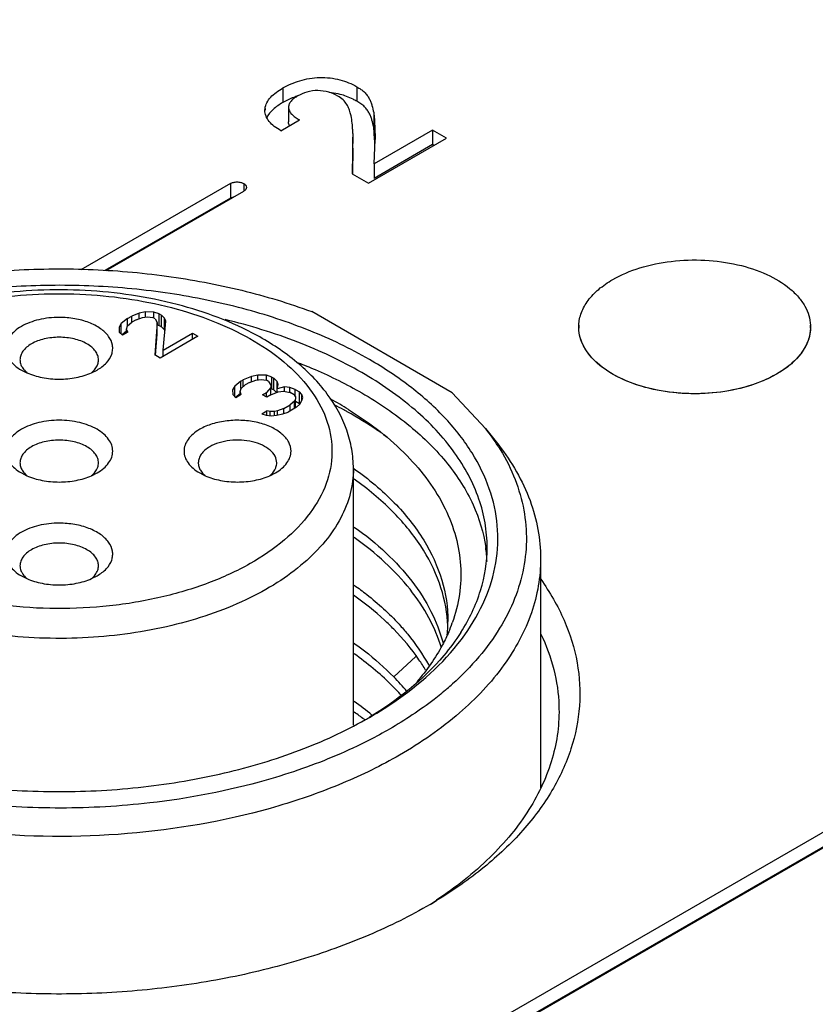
# Model space of a CAD drawing. Header units: inches. Extents: x 0 to 34, y 0 to 22.
# Tile 69 of 88: x 28.055 to 28.495, y 17.016 to 17.56. Entities that reach past the tile are written whole.
import ezdxf

# ---------------------------------------------------------------- set-up
doc = ezdxf.new("R2010")
doc.units = ezdxf.units.IN
doc.header["$LTSCALE"] = 1.87
doc.header["$MEASUREMENT"] = 0
doc.layers.get('0').update_dxf_attribs({"linetype": 'CONTINUOUS'})
doc.layers.add('02___PRT_ALL_AXES', color=7, linetype='CONTINUOUS')

msp = doc.modelspace()

# ---------------------------------------------------------------- linework, layer by layer
at = {"color": 7, "linetype": 'CONTINUOUS'}
for p, q in [((29.5734228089, 17.7318520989), (28.0562859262, 16.855876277)), ((29.5734228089, 17.7238159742), (28.0566887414, 16.8480727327)), ((28.0636516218, 16.8516234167), (29.5807885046, 17.7275992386)), ((28.2005975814, 17.5224406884), (28.2005975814, 17.5144045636)), ((28.2414261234, 17.5231217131), (28.2414261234, 17.5150855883)), ((28.2312064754, 17.5191767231), (28.2261480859, 17.5200209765)), ((28.1907148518, 17.5101140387), (28.190777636, 17.5111105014)), ((28.190777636, 17.5111105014), (28.190777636, 17.5101140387)), ((28.2037393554, 17.5118273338), (28.2037393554, 17.503791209)), ((28.2507481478, 17.5089012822), (28.2507481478, 17.5008651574)), ((28.199418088, 17.4988668), (28.2097241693, 17.5048174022)), ((28.2512841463, 17.4941264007), (28.2507481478, 17.5008651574)), ((28.239199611, 17.4972219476), (28.2388697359, 17.4749526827)), ((28.2391948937, 17.4891858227), (28.2391948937, 17.4952949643)), ((28.2478077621, 17.4697919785), (28.2909952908, 17.4947279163)), ((28.2832367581, 17.4992075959), (28.2509445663, 17.480562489)), ((28.2832367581, 17.4992075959), (28.2832367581, 17.4911714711)), ((28.2909952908, 17.4947279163), (28.2832367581, 17.4992075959)), ((28.2391998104, 17.4891858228), (28.2389892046, 17.4749509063)), ((28.2391722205, 17.4891858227), (28.2391722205, 17.4872588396)), ((28.2509445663, 17.480562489), (28.251534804, 17.4939385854)), ((28.2832367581, 17.4911714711), (28.2509445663, 17.4725263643)), ((28.2512943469, 17.4939261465), (28.2512841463, 17.4941264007)), ((28.2515338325, 17.4941393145), (28.251534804, 17.4939385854)), ((28.284036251, 17.4907098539), (28.2832367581, 17.4911714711)), ((28.2509445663, 17.480562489), (28.2509445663, 17.4725263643)), ((28.2388697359, 17.4749526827), (28.2478077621, 17.4697919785)), ((28.1716386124, 17.4696592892), (28.0890368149, 17.4219660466)), ((28.1716386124, 17.4696592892), (28.1716386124, 17.4616231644)), ((28.1790043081, 17.4696592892), (28.1790043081, 17.4654064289)), ((28.1716386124, 17.4616231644), (28.102376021, 17.4216318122)), ((28.1031555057, 17.421612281), (28.1790043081, 17.4654064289)), ((28.1736796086, 17.4623453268), (28.1716386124, 17.4616231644)), ((28.114857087, 17.3950722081), (28.1171769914, 17.3964116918)), ((28.1212491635, 17.3980789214), (28.1171769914, 17.3964116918)), ((28.1171769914, 17.3930273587), (28.1171769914, 17.3964116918)), ((28.1247536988, 17.3987344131), (28.1212491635, 17.3980789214)), ((28.1212491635, 17.3950118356), (28.1212491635, 17.3980789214)), ((28.1247536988, 17.3958858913), (28.1247536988, 17.3987344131)), ((28.1294428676, 17.3987059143), (28.1247536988, 17.3987344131)), ((28.1294428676, 17.3953572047), (28.1294428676, 17.3987059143)), ((28.1323921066, 17.3976728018), (28.1294428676, 17.3987059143)), ((28.1323921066, 17.391243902), (28.1323921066, 17.3976728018)), ((28.1323921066, 17.3976728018), (28.13357674, 17.3969888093)), ((28.13357674, 17.3905599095), (28.13357674, 17.3969888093)), ((28.135366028, 17.3952859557), (28.13357674, 17.3969888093)), ((28.2941272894, 17.3541223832), (28.2165272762, 17.3989276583)), ((28.1113895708, 17.3923861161), (28.1102542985, 17.3903626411)), ((28.114857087, 17.3950722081), (28.1113895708, 17.3923861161)), ((28.1113895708, 17.3866217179), (28.1113895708, 17.3923861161)), ((28.1143758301, 17.3893224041), (28.1149311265, 17.3910110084)), ((28.114857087, 17.3910110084), (28.114857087, 17.3950722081)), ((28.1149311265, 17.3910110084), (28.1172386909, 17.3930273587)), ((28.1195585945, 17.3943668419), (28.1172386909, 17.3930273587)), ((28.1195585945, 17.3943668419), (28.1230507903, 17.3956992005)), ((28.1230507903, 17.3956992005), (28.1259753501, 17.3960198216)), ((28.1259753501, 17.3960198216), (28.1289122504, 17.3956635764)), ((28.1300968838, 17.3949795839), (28.1289122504, 17.3956635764)), ((28.1313061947, 17.3929418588), (28.1298747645, 17.3750155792)), ((28.1300968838, 17.3949795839), (28.1313061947, 17.3929418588)), ((28.1313061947, 17.386512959), (28.1313061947, 17.3929418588)), ((28.1313061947, 17.3916242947), (28.1323921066, 17.391243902)), ((28.1323921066, 17.391243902), (28.13357674, 17.3905599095)), ((28.1345145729, 17.3776945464), (28.1359830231, 17.3935902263)), ((28.135366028, 17.3888570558), (28.135366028, 17.3952859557)), ((28.1359830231, 17.3935902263), (28.135366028, 17.3952859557)), ((28.1102542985, 17.3903626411), (28.1103036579, 17.3876551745)), ((28.1103036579, 17.3876551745), (28.1120929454, 17.3859523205)), ((28.1118267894, 17.3862959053), (28.1143758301, 17.3882705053)), ((28.1149928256, 17.387626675), (28.1120929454, 17.3859523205)), ((28.1143758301, 17.3872704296), (28.1143758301, 17.3893224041)), ((28.1149928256, 17.387626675), (28.1143758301, 17.3893224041)), ((28.1303654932, 17.3747322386), (28.1313061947, 17.386512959)), ((28.13357674, 17.3905599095), (28.135366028, 17.3888570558)), ((28.1345145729, 17.3776945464), (28.1507539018, 17.3870709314)), ((28.135366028, 17.3888570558), (28.1355093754, 17.3884630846)), ((28.1507539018, 17.3836509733), (28.1507539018, 17.3870709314)), ((28.1507539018, 17.3870709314), (28.1537154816, 17.3853609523)), ((28.1537154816, 17.3853609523), (28.1328363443, 17.3733056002)), ((28.1328363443, 17.3733056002), (28.1298747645, 17.3750155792)), ((28.1345145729, 17.3742745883), (28.1345145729, 17.3776945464)), ((28.05628162, 17.3666428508), (28.0592868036, 17.3651283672)), ((28.0950373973, 17.3651316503), (28.0980357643, 17.3666427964)), ((28.1868111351, 17.3638408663), (28.1833065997, 17.3631853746)), ((28.1868111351, 17.361263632), (28.1868111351, 17.3638408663)), ((28.1915003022, 17.3638123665), (28.1868111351, 17.3638408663)), ((28.1915003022, 17.3611049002), (28.1915003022, 17.3638123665)), ((28.1944495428, 17.362779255), (28.1915003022, 17.3638123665)), ((28.1774944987, 17.3605135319), (28.1740269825, 17.3578274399)), ((28.1774944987, 17.3605135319), (28.1786544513, 17.361183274)), ((28.1774944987, 17.3564523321), (28.1774944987, 17.3605135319)), ((28.1775685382, 17.3564523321), (28.1798761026, 17.3584686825)), ((28.1833065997, 17.3631853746), (28.1786544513, 17.361183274)), ((28.1786544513, 17.3574012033), (28.1786544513, 17.361183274)), ((28.1821960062, 17.3598081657), (28.1798761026, 17.3584686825)), ((28.1821960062, 17.3598081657), (28.185688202, 17.3611405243)), ((28.1833065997, 17.3602318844), (28.1833065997, 17.3631853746)), ((28.185688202, 17.3611405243), (28.1886127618, 17.3614611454)), ((28.1886127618, 17.3614611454), (28.1915496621, 17.3611049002)), ((28.1927342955, 17.3604209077), (28.1915496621, 17.3611049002)), ((28.1927342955, 17.3604209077), (28.1939436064, 17.3583831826)), ((28.1939436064, 17.3583831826), (28.1939682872, 17.3570294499)), ((28.1944495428, 17.3563503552), (28.1944495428, 17.362779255)), ((28.1944495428, 17.362779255), (28.1956341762, 17.3620952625)), ((28.1956341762, 17.3556663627), (28.1956341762, 17.3620952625)), ((28.1974234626, 17.3603924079), (28.1956341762, 17.3620952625)), ((28.1974234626, 17.356331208), (28.1974234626, 17.3603924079)), ((28.1980404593, 17.3586966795), (28.1974234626, 17.3603924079)), ((28.1974975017, 17.356331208), (28.1980404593, 17.3586966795)), ((28.1740269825, 17.3578274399), (28.1728917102, 17.3558039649)), ((28.1728917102, 17.3558039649), (28.1729410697, 17.3530964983)), ((28.1729410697, 17.3530964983), (28.1747303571, 17.3513936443)), ((28.1740269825, 17.3520630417), (28.1740269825, 17.3578274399)), ((28.1744642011, 17.3517372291), (28.1770132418, 17.3537118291)), ((28.1776302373, 17.3530679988), (28.1747303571, 17.3513936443)), ((28.1770132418, 17.3547637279), (28.1775685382, 17.3564523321)), ((28.1770132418, 17.3527117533), (28.1770132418, 17.3547637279)), ((28.1776302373, 17.3530679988), (28.1770132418, 17.3547637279)), ((28.1893531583, 17.3529967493), (28.1916730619, 17.3543362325)), ((28.1917224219, 17.3516287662), (28.1893531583, 17.3529967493)), ((28.1939682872, 17.3570294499), (28.1916730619, 17.3543362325)), ((28.1916730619, 17.3516287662), (28.1916730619, 17.3543362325)), ((28.1940423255, 17.3529682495), (28.1917224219, 17.3516287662)), ((28.1939682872, 17.3529682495), (28.1939682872, 17.3570294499)), ((28.1939682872, 17.3565189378), (28.1944495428, 17.3563503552)), ((28.1940423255, 17.3529682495), (28.1981144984, 17.3546354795)), ((28.1944495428, 17.3563503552), (28.1956341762, 17.3556663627)), ((28.1956341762, 17.3556663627), (28.1971376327, 17.3542355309)), ((28.2015820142, 17.3573215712), (28.1974975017, 17.356331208)), ((28.1974975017, 17.3543828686), (28.1974975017, 17.356331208)), ((28.1981144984, 17.3546354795), (28.2010390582, 17.3549561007)), ((28.2010390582, 17.3549561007), (28.2045682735, 17.3542578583)), ((28.2015820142, 17.3549561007), (28.2015820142, 17.3573215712)), ((28.2045189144, 17.356965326), (28.2015820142, 17.3573215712)), ((28.2045189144, 17.3542578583), (28.2045189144, 17.356965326)), ((28.2074681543, 17.3559322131), (28.2045189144, 17.356965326)), ((28.2069375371, 17.3528898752), (28.2045682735, 17.3542578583)), ((28.2069375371, 17.3528898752), (28.2075421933, 17.3518710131)), ((28.2074681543, 17.3519957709), (28.2074681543, 17.3559322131)), ((28.2074681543, 17.3559322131), (28.2098374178, 17.35456423)), ((28.2098374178, 17.3481353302), (28.2098374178, 17.35456423)), ((28.2110343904, 17.3532033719), (28.2098374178, 17.35456423)), ((28.2110343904, 17.3498190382), (28.2110343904, 17.3532033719)), ((28.2116513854, 17.3515076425), (28.2110343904, 17.3532033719)), ((28.2941272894, 17.3541223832), (28.3125597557, 17.3344439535)), ((28.2012118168, 17.3454799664), (28.204691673, 17.3474891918)), ((28.2069992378, 17.3495055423), (28.204691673, 17.3474891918)), ((28.204691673, 17.3440692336), (28.204691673, 17.3474891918)), ((28.2075668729, 17.3505172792), (28.2069992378, 17.3495055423)), ((28.2069992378, 17.3454015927), (28.2069992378, 17.3495055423)), ((28.2075421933, 17.3518710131), (28.2075668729, 17.3505172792)), ((28.2075668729, 17.345729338), (28.2075668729, 17.3505172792)), ((28.2075668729, 17.3494463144), (28.2098374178, 17.3481353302)), ((28.2082332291, 17.3461140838), (28.2099608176, 17.3477955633)), ((28.2098374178, 17.3481353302), (28.2100597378, 17.3478825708)), ((28.2099608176, 17.3477955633), (28.2110960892, 17.3498190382)), ((28.2110960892, 17.3498190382), (28.2116513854, 17.3515076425)), ((28.1889582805, 17.3425088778), (28.1918581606, 17.3441832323)), ((28.1889582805, 17.3425088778), (28.1913152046, 17.3418177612)), ((28.1918581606, 17.3418177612), (28.1918581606, 17.3441832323)), ((28.1936227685, 17.3438341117), (28.1918581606, 17.3441832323)), ((28.1936227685, 17.3414615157), (28.1936227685, 17.3438341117)), ((28.1959673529, 17.3438198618), (28.1936227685, 17.3438341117)), ((28.1977196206, 17.3441476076), (28.1959673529, 17.3438198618)), ((28.1959673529, 17.3416495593), (28.1959673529, 17.3438198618)), ((28.1971766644, 17.3417821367), (28.2006812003, 17.3424376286)), ((28.2012118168, 17.3454799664), (28.1977196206, 17.3441476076)), ((28.1977196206, 17.3417821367), (28.1977196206, 17.3441476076)), ((28.2006812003, 17.3424376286), (28.2035934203, 17.3434351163)), ((28.2012118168, 17.3426193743), (28.2012118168, 17.3454799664)), ((28.2082332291, 17.3461140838), (28.2035934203, 17.3434351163)), ((28.1913152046, 17.3418177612), (28.1942521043, 17.3414615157)), ((28.1942521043, 17.3414615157), (28.1971766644, 17.3417821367)), ((28.3125597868, 17.3344439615), (28.319747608, 17.3251650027)), ((28.056278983, 17.3098137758), (28.0592756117, 17.3083030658)), ((28.0950411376, 17.3083028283), (28.098035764, 17.3098123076)), ((28.1547068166, 17.3098133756), (28.157702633, 17.3083028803)), ((28.1934683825, 17.3083046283), (28.1964609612, 17.3098133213)), ((28.2395602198, 17.1704434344), (28.2395602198, 17.3122260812)), ((28.2398749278, 17.3122318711), (28.240040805, 17.3121142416)), ((28.3429066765, 17.2625175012), (28.3429066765, 17.135884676)), ((28.05628162, 17.2529839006), (28.0592868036, 17.251469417)), ((28.0950373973, 17.2514727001), (28.0980357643, 17.2529838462)), ((28.2740986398, 17.2083900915), (28.2618454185, 17.1972098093)), ((28.2457805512, 17.1735029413), (28.2454370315, 17.1737674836)), ((28.2853738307, 17.0738306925), (28.2852029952, 17.0737173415))]:
    msp.add_line(p, q, dxfattribs=at)
for centre, radius, start, end in [((28.2227285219, 17.4835926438), 0.036580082, 75.0475815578, 76.5990400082), ((27.9236985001, 17.477312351), 0.3280168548, 2.6823427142, 2.9032283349), ((28.021683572, 17.4818732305), 0.2299256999, 2.3226701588, 2.6897395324), ((28.0684147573, 17.3760476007), 0.0141684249, 225.0569236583, 230.0114484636), ((28.0858945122, 17.3760608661), 0.0141834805, 310.0059314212, 314.9281552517), ((28.122781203, 17.1612290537), 0.2161990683, 58.1563180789, 61.1383986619), ((28.1155714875, 17.1259070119), 0.2488728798, 61.5106205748, 62.8833068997), ((28.1191294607, 17.1325019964), 0.2413793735, 61.0073603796, 61.5061917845), ((28.2130210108, 17.2572586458), 0.1259584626, 32.3599532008, 37.7910650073), ((28.0684201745, 17.3192278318), 0.0141796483, 225.0712566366, 229.9789936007), ((28.0858968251, 17.3192281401), 0.0141800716, 310.0190061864, 314.9286944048), ((28.1668448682, 17.3192254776), 0.0141771, 225.063855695, 229.9796190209), ((28.1843127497, 17.3192402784), 0.0141946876, 310.0263540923, 314.9227089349), ((28.2338083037, 17.2575281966), 0.0795722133, 2.4828139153, 8.0417201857), ((28.0684147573, 17.2623886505), 0.0141684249, 225.0569236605, 230.0114484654), ((28.0858945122, 17.2624019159), 0.0141834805, 310.0059314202, 314.9281552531), ((28.2137300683, 17.2220281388), 0.0779940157, 2.024930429, 4.2159350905), ((28.2145484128, 17.2278285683), 0.0771767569, 357.7336709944, 0.0135206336), ((28.2141826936, 17.227848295), 0.0775429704, 354.5386268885, 357.7297925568), ((28.2111248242, 17.2567271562), 0.0881678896, 336.8325815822, 340.2965094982), ((28.1676719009, 17.1050991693), 0.1317308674, 39.6470325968, 44.3655426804), ((28.1776962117, 17.3227218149), 0.1741737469, 310.7176236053, 312.0272327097), ((28.1385574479, 17.0405081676), 0.1753745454, 50.6451101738, 54.6371497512), ((28.1374515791, 17.0331493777), 0.1772972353, 52.4781089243, 54.6374076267), ((28.1333395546, 17.3740300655), 0.2300532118, 299.3992519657, 299.9956067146), ((28.2387961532, 17.0808864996), 0.1187395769, 28.1372286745, 28.6336835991), ((28.1541701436, 17.2714074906), 0.2371729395, 302.5808121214, 303.5371866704), ((28.1482672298, 17.2995510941), 0.2642925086, 300.3761537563, 301.2775256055)]:
    msp.add_arc(centre, radius, start, end, dxfattribs=at)
for points, knots in [([(28.2005975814, 17.5224406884), (28.2035249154, 17.5241308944), (28.2083905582, 17.5261872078), (28.2153293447, 17.527826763), (28.22097033, 17.5283839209), (28.2266409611, 17.528136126), (28.233654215, 17.5268435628), (28.2385238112, 17.5247974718), (28.2414261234, 17.5231217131)], [0, 0, 0, 0, 0.2375443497, 0.3669682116, 0.5002092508, 0.6344941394, 0.7644861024, 1, 1, 1, 1]), ([(28.190777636, 17.5111105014), (28.1909285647, 17.5122121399), (28.1917136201, 17.5144696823), (28.1939007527, 17.51748282), (28.1969496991, 17.5201752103), (28.1993262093, 17.5217066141), (28.2005975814, 17.5224406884)], [0, 0, 0, 0, 0.2156549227, 0.4531471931, 0.715271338, 1, 1, 1, 1]), ([(28.2414261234, 17.5231217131), (28.2422073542, 17.5226706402), (28.2437114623, 17.5217898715), (28.2456900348, 17.5202264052), (28.2472214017, 17.5184621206), (28.2483399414, 17.5165911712), (28.2491596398, 17.5146809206), (28.2500251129, 17.5121411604), (28.2504844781, 17.5101962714), (28.2507481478, 17.5089012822)], [0, 0, 0, 0, 0.1527462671, 0.2947903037, 0.4248566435, 0.5459815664, 0.6623690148, 0.7762301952, 1, 1, 1, 1]), ([(28.208815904, 17.5180527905), (28.2080674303, 17.5178070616), (28.2052419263, 17.5167973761), (28.2025135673, 17.5155108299), (28.2005975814, 17.5144045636)], [0, 0, 0, 0, 0.2625750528, 1, 1, 1, 1]), ([(28.2089316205, 17.5180823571), (28.2082272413, 17.5176756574), (28.2069075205, 17.5168285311), (28.2052181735, 17.5153647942), (28.2040184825, 17.5137051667), (28.2037393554, 17.5124273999), (28.2037393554, 17.5118273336)], [0, 0, 0, 0, 0.2877945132, 0.5533179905, 0.7876760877, 1, 1, 1, 1]), ([(28.2309236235, 17.5179661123), (28.2293497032, 17.5188748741), (28.2257839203, 17.5203984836), (28.2199289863, 17.5212885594), (28.2140437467, 17.52054872), (28.2104977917, 17.5189866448), (28.2089316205, 17.5180823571)], [0, 0, 0, 0, 0.2371770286, 0.5004862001, 0.763990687, 1, 1, 1, 1]), ([(28.2379927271, 17.5081040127), (28.2377464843, 17.5090047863), (28.2372181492, 17.510833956), (28.2359481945, 17.513541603), (28.2338251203, 17.5160321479), (28.2319651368, 17.5173647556), (28.2309236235, 17.5179661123)], [0, 0, 0, 0, 0.2240265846, 0.4563302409, 0.7114803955, 1, 1, 1, 1]), ([(28.2414261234, 17.5150855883), (28.2407408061, 17.5154812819), (28.2377925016, 17.5170674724), (28.234636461, 17.5182746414), (28.2321667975, 17.5189341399)], [0, 0, 0, 0, 0.2363962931, 1, 1, 1, 1]), ([(28.2005975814, 17.5144045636), (28.1986890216, 17.5133025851), (28.1952521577, 17.5109976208), (28.1925424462, 17.5077478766), (28.191703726, 17.5060301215)], [0, 0, 0, 0, 0.535509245, 1, 1, 1, 1]), ([(28.2037393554, 17.5118273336), (28.2037393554, 17.5111472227), (28.2040913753, 17.509701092), (28.205485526, 17.5078471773), (28.2074286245, 17.5062232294), (28.2089282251, 17.5052769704), (28.2097241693, 17.5048174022)], [0, 0, 0, 0, 0.2124073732, 0.447356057, 0.7129557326, 1, 1, 1, 1]), ([(28.2507481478, 17.5008651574), (28.2504844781, 17.5021601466), (28.2500251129, 17.5041050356), (28.2491596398, 17.5066447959), (28.2483399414, 17.5085550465), (28.2472214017, 17.5104259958), (28.2456900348, 17.5121902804), (28.2437114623, 17.5137537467), (28.2422073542, 17.5146345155), (28.2414261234, 17.5150855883)], [0, 0, 0, 0, 0.2237698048, 0.3376309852, 0.4540184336, 0.5751433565, 0.7052096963, 0.8472537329, 1, 1, 1, 1]), ([(28.199418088, 17.4988668), (28.1982059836, 17.4996082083), (28.1959250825, 17.5010950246), (28.1930213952, 17.5037249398), (28.191169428, 17.5067987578), (28.1907160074, 17.5090441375), (28.1907160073, 17.5101140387)], [0, 0, 0, 0, 0.2869585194, 0.5492582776, 0.7839236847, 1, 1, 1, 1]), ([(28.2391948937, 17.4972219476), (28.2391948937, 17.4981322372), (28.2391293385, 17.5017836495), (28.2386844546, 17.5054486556), (28.2379927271, 17.5081040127)], [0, 0, 0, 0, 0.249103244, 1, 1, 1, 1]), ([(28.2507481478, 17.5089012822), (28.2509805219, 17.5076883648), (28.2511107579, 17.5052136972), (28.2513252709, 17.5015256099), (28.2514854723, 17.4978329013), (28.2515350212, 17.495370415), (28.2515350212, 17.4941393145)], [0, 0, 0, 0, 0.2505121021, 0.5004366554, 0.7502740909, 1, 1, 1, 1]), ([(28.2042557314, 17.5016670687), (28.2041719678, 17.5018364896), (28.2038810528, 17.5025086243), (28.2037393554, 17.5032479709), (28.2037393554, 17.503791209)], [0, 0, 0, 0, 0.2581095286, 1, 1, 1, 1]), ([(28.1716386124, 17.4696592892), (28.1721577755, 17.4699590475), (28.1733756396, 17.470390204), (28.1753214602, 17.4706186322), (28.1772672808, 17.470390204), (28.1784851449, 17.4699590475), (28.1790043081, 17.4696592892)], [0, 0, 0, 0, 0.2356545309, 0.5, 0.7643454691, 1, 1, 1, 1]), ([(28.1790043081, 17.4696592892), (28.1794308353, 17.4694130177), (28.1801581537, 17.4688392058), (28.1805293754, 17.4679419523), (28.1805293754, 17.4675328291)], [0, 0, 0, 0, 0.5462466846, 1, 1, 1, 1]), ([(28.1805293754, 17.4675328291), (28.1805293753, 17.4671237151), (28.1801581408, 17.466226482), (28.1794308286, 17.4656526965), (28.1790043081, 17.4654064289)], [0, 0, 0, 0, 0.4537515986, 1, 1, 1, 1]), ([(28.38269002, 17.4166374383), (28.3873731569, 17.4193414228), (28.3979667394, 17.4237298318), (28.4152375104, 17.4272388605), (28.4335278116, 17.4278246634), (28.4513730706, 17.4254302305), (28.4673540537, 17.4202528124), (28.4785529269, 17.4136524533), (28.4852302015, 17.4072384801), (28.4888453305, 17.4022291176), (28.4911687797, 17.3969317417), (28.4918076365, 17.3932376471), (28.4918850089, 17.3914297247)], [0, 0, 0, 0, 0.1281656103, 0.2691323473, 0.4157534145, 0.5598637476, 0.6937398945, 0.8116480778, 0.8640168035, 0.9122280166, 0.9571120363, 1, 1, 1, 1]), ([(27.8948141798, 17.3789360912), (27.9055327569, 17.3851248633), (27.9287182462, 17.3962678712), (27.9663114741, 17.4088690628), (28.0070197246, 17.4176661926), (28.0496963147, 17.4224086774), (28.0931454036, 17.4229668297), (28.1361461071, 17.4193226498), (28.1774831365, 17.4115825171), (28.2039112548, 17.4036067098), (28.2165272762, 17.3989276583)], [0, 0, 0, 0, 0.1120242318, 0.2319800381, 0.358118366, 0.4882600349, 0.619988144, 0.7507932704, 0.8782113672, 1, 1, 1, 1]), ([(28.2483675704, 17.37250657), (28.2378664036, 17.3785698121), (28.2150849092, 17.3894284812), (28.1780972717, 17.4015152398), (28.1380356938, 17.4097049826), (28.0961230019, 17.4137443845), (28.0536316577, 17.4135137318), (28.0118572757, 17.4090189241), (27.9720703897, 17.4003965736), (27.9354740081, 17.3879043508), (27.9031639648, 17.3719053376), (27.8760990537, 17.3528403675), (27.8550976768, 17.3311918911), (27.8408880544, 17.3074688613), (27.8341808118, 17.2823210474), (27.8354876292, 17.256759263), (27.8446849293, 17.2319888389), (27.8551628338, 17.2172979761), (27.8613016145, 17.2103221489)], [0, 0, 0, 0, 0.0658154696, 0.1364387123, 0.2107361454, 0.2873006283, 0.3645804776, 0.4409746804, 0.5149406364, 0.5850968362, 0.650340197, 0.7099854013, 0.7639373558, 0.8128899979, 0.8584721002, 0.9031295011, 0.9495644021, 1, 1, 1, 1]), ([(28.3639712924, 17.3914297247), (28.3640726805, 17.3937988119), (28.3651311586, 17.3987049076), (28.3690291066, 17.4055053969), (28.3750086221, 17.4116686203), (28.3799652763, 17.4150642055), (28.38269002, 17.4166374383)], [0, 0, 0, 0, 0.2177684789, 0.4516149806, 0.711052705, 1, 1, 1, 1]), ([(28.1863684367, 17.3857233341), (28.1725503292, 17.393278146), (28.1413874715, 17.4048869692), (28.091326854, 17.4122507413), (28.0399129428, 17.4100924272), (28.0065081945, 17.4020264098), (27.9909543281, 17.3961916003)], [0, 0, 0, 0, 0.2353303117, 0.4911535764, 0.7517622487, 1, 1, 1, 1]), ([(27.9919605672, 17.3935650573), (28.0072252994, 17.3996123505), (28.0403801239, 17.4079313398), (28.0914586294, 17.4101219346), (28.1337149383, 17.4036115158), (28.1644818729, 17.3932451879), (28.1783616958, 17.3864720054), (28.184751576, 17.3827044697)], [0, 0, 0, 0, 0.247901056, 0.5107690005, 0.7677517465, 0.8880013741, 1, 1, 1, 1]), ([(28.077158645, 17.3957474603), (28.0733673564, 17.3957474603), (28.0661341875, 17.3949632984), (28.0592437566, 17.3924653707), (28.0562798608, 17.3907540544)], [0, 0, 0, 0, 0.5255637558, 1, 1, 1, 1]), ([(28.0980374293, 17.3666437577), (28.0999259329, 17.367734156), (28.103219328, 17.3701553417), (28.1059981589, 17.3743532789), (28.1067572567, 17.3778408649), (28.1066104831, 17.3813246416), (28.1045623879, 17.3857148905), (28.099856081, 17.3899729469), (28.093381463, 17.3932296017), (28.0856128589, 17.3952829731), (28.0800264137, 17.3957474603), (28.077158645, 17.3957474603)], [0, 0, 0, 0, 0.1244148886, 0.2297936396, 0.2782071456, 0.3259383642, 0.4265426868, 0.5441702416, 0.6819803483, 0.8363853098, 1, 1, 1, 1]), ([(28.2441917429, 17.3652738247), (28.2329220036, 17.371780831), (28.2083098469, 17.3832811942), (28.1823797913, 17.3912414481), (28.1687460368, 17.3945525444)], [0, 0, 0, 0, 0.4812028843, 1, 1, 1, 1]), ([(28.4731662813, 17.3643975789), (28.4683784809, 17.361633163), (28.4575270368, 17.3571732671), (28.4398470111, 17.3536887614), (28.4211700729, 17.3532530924), (28.403051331, 17.3559142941), (28.3869870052, 17.3614444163), (28.3759020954, 17.3684154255), (28.3695046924, 17.3751301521), (28.3661770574, 17.3803429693), (28.3642244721, 17.385826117), (28.3638928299, 17.3895963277), (28.3639712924, 17.3914297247)], [0, 0, 0, 0, 0.1291876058, 0.2713961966, 0.4190704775, 0.5636308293, 0.6970710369, 0.8136762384, 0.8652395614, 0.9127118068, 0.9571192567, 1, 1, 1, 1]), ([(28.4918850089, 17.3914297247), (28.4919920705, 17.3889280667), (28.4912658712, 17.3836770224), (28.4874725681, 17.3763228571), (28.4812875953, 17.3696847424), (28.4760576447, 17.3660670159), (28.4731662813, 17.3643975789)], [0, 0, 0, 0, 0.2179197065, 0.4504340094, 0.7094303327, 1, 1, 1, 1]), ([(28.0562798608, 17.3907540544), (28.0549841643, 17.3900059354), (28.0526334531, 17.388386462), (28.0498240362, 17.3854345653), (28.0480470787, 17.3821650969), (28.0474310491, 17.3786981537), (28.0480473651, 17.3752307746), (28.0498257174, 17.3719626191), (28.0526342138, 17.3690098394), (28.0549853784, 17.3673911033), (28.05628162, 17.3666428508)], [0, 0, 0, 0, 0.1448477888, 0.2745392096, 0.3911020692, 0.4999943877, 0.6088845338, 0.7254776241, 0.8551000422, 1, 1, 1, 1]), ([(28.2395592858, 17.3122585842), (28.2395565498, 17.3158525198), (28.2389200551, 17.3230938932), (28.2351278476, 17.3373969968), (28.2256493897, 17.3545059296), (28.2083693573, 17.3721006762), (28.1941262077, 17.3814819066), (28.1863684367, 17.3857233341)], [0, 0, 0, 0, 0.1134735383, 0.2281439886, 0.4652838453, 0.7208408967, 1, 1, 1, 1]), ([(28.184751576, 17.3827044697), (28.1912893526, 17.3788497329), (28.203129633, 17.3705238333), (28.2171873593, 17.3553684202), (28.2259547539, 17.3386275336), (28.2287619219, 17.3209158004), (28.2252919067, 17.3032646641), (28.2159286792, 17.2866702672), (28.2013386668, 17.2717065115), (28.1821609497, 17.25877512), (28.1591024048, 17.2482641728), (28.1329996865, 17.2405264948), (28.1048132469, 17.2358388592), (28.0755920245, 17.234374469), (28.0464299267, 17.2361869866), (28.0184152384, 17.2412114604), (27.9925991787, 17.2492558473), (27.9767828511, 17.2567790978), (27.9695657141, 17.2610343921)], [0, 0, 0, 0, 0.0600373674, 0.1137257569, 0.1620717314, 0.2073597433, 0.2528305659, 0.3016599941, 0.3560019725, 0.4167243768, 0.483620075, 0.5557073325, 0.631483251, 0.7091256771, 0.7866606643, 0.8621271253, 0.9337239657, 1, 1, 1, 1]), ([(28.0618472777, 17.3811108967), (28.06089714, 17.3805622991), (28.0591733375, 17.3793749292), (28.0571131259, 17.3772096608), (28.0558099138, 17.3748142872), (28.0555051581, 17.3730951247), (28.0555051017, 17.3722703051)], [0, 0, 0, 0, 0.2896952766, 0.5490782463, 0.7822102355, 1, 1, 1, 1]), ([(28.077158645, 17.3847727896), (28.0743783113, 17.3847727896), (28.0690738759, 17.3841978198), (28.0640208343, 17.382365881), (28.0618472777, 17.3811108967)], [0, 0, 0, 0, 0.5255649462, 1, 1, 1, 1]), ([(28.0988121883, 17.3722703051), (28.0988122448, 17.3730950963), (28.098507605, 17.3748145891), (28.0972038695, 17.3772089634), (28.0951441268, 17.3793758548), (28.0913421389, 17.3819904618), (28.0852447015, 17.3841955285), (28.0799391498, 17.3847727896), (28.077158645, 17.3847727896)], [0, 0, 0, 0, 0.0908620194, 0.1881501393, 0.2963091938, 0.4172156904, 0.6936894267, 1, 1, 1, 1]), ([(28.0555051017, 17.3722703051), (28.055505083, 17.3719972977), (28.0555678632, 17.3708861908), (28.0558900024, 17.3697948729), (28.0562429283, 17.369034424)], [0, 0, 0, 0, 0.2456511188, 1, 1, 1, 1]), ([(28.0980743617, 17.369034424), (28.0981948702, 17.3692942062), (28.0986130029, 17.370324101), (28.0988121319, 17.3714454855), (28.0988121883, 17.3722703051)], [0, 0, 0, 0, 0.2577163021, 1, 1, 1, 1]), ([(28.2091466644, 17.3706943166), (28.2122598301, 17.3694833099), (28.2242387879, 17.364581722), (28.2358758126, 17.358824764), (28.2441917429, 17.3540232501)], [0, 0, 0, 0, 0.2580867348, 1, 1, 1, 1]), ([(28.3011066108, 17.2205078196), (28.3054406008, 17.2265962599), (28.3127626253, 17.2392668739), (28.3190094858, 17.2598962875), (28.3198548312, 17.2809341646), (28.3152516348, 17.3017549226), (28.3054098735, 17.3218001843), (28.2906677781, 17.3406456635), (28.271409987, 17.3579448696), (28.2564321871, 17.3678501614), (28.2483675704, 17.37250657)], [0, 0, 0, 0, 0.1217400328, 0.2362950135, 0.3477787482, 0.4609027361, 0.5800536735, 0.7085367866, 0.8483047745, 1, 1, 1, 1]), ([(28.0562429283, 17.369034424), (28.0563670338, 17.3687670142), (28.0569466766, 17.3676682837), (28.0577373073, 17.3666879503), (28.0584061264, 17.3660190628)], [0, 0, 0, 0, 0.237610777, 1, 1, 1, 1]), ([(28.0592868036, 17.3651283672), (28.061981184, 17.3639453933), (28.0678880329, 17.3622071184), (28.0740009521, 17.3616503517), (28.077158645, 17.3616503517)], [0, 0, 0, 0, 0.4823734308, 1, 1, 1, 1]), ([(28.077158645, 17.3616503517), (28.0803170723, 17.3616503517), (28.0864326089, 17.3622071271), (28.0923415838, 17.3639474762), (28.0950373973, 17.3651316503)], [0, 0, 0, 0, 0.5175323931, 1, 1, 1, 1]), ([(28.0959111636, 17.3660190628), (28.0961430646, 17.3662508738), (28.0969871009, 17.3671594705), (28.097690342, 17.3682065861), (28.0980743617, 17.369034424)], [0, 0, 0, 0, 0.2643313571, 1, 1, 1, 1]), ([(28.3133787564, 17.2688310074), (28.3133787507, 17.273303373), (28.3126014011, 17.2823510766), (28.3079020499, 17.300489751), (28.2958374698, 17.3227298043), (28.2733686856, 17.3463326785), (28.2545607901, 17.3592868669), (28.2441917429, 17.3652738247)], [0, 0, 0, 0, 0.1081665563, 0.2183704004, 0.451375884, 0.710418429, 1, 1, 1, 1]), ([(28.2441917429, 17.3540232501), (28.2535413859, 17.3486248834), (28.2706626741, 17.3370282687), (28.2917733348, 17.3162386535), (28.3063892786, 17.2934031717), (28.3114497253, 17.2767951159), (28.312598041, 17.2686598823)], [0, 0, 0, 0, 0.2867682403, 0.5464115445, 0.7817704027, 1, 1, 1, 1]), ([(28.2581468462, 17.3296962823), (28.2564293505, 17.330938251), (28.2493063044, 17.3359171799), (28.2418722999, 17.3404474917), (28.2361253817, 17.3436321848)], [0, 0, 0, 0, 0.2439055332, 1, 1, 1, 1]), ([(28.2368486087, 17.3448881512), (28.2428779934, 17.3411379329), (28.2542019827, 17.3332537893), (28.2734947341, 17.3161168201), (28.2883134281, 17.2963353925), (28.2965569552, 17.274819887), (28.299290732, 17.2587382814), (28.2986176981, 17.242567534), (28.2959540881, 17.2320969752), (28.2941304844, 17.2270011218)], [0, 0, 0, 0, 0.1498317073, 0.2902906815, 0.5440329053, 0.6608852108, 0.7738001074, 0.8857920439, 1, 1, 1, 1]), ([(28.098038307, 17.3339250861), (28.095074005, 17.3356366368), (28.0881805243, 17.3381342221), (28.0771586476, 17.3393308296), (28.0661367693, 17.338134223), (28.0592432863, 17.3356366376), (28.056278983, 17.3339250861)], [0, 0, 0, 0, 0.2372413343, 0.4999999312, 0.7627585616, 1, 1, 1, 1]), ([(28.2051109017, 17.3218694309), (28.2051109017, 17.3235727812), (28.2040829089, 17.3272583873), (28.2000653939, 17.3318263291), (28.1941363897, 17.335439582), (28.1867340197, 17.3379125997), (28.1784361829, 17.3390782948), (28.1699049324, 17.3388422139), (28.1618395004, 17.3372286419), (28.1568907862, 17.3351865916), (28.1547050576, 17.3339245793)], [0, 0, 0, 0, 0.0869457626, 0.1864152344, 0.3038096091, 0.4376221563, 0.5821194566, 0.7294348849, 0.8711699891, 1, 1, 1, 1]), ([(28.056278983, 17.3339250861), (28.0549833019, 17.333176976), (28.0526326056, 17.331557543), (28.0498232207, 17.3286056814), (28.0480461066, 17.3253363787), (28.047429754, 17.3218694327), (28.0480461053, 17.3184024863), (28.049823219, 17.3151331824), (28.0526326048, 17.31218132), (28.0549833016, 17.310561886), (28.056278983, 17.3098137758)], [0, 0, 0, 0, 0.1448490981, 0.2745414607, 0.3911060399, 0.4999999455, 0.6088938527, 0.7254584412, 0.8551508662, 1, 1, 1, 1]), ([(28.098038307, 17.3098137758), (28.0993339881, 17.3105618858), (28.1016846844, 17.3121813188), (28.1044940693, 17.3151331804), (28.1062711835, 17.3184024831), (28.106887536, 17.3218694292), (28.1062711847, 17.3253363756), (28.104494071, 17.3286056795), (28.1016846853, 17.3315575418), (28.0993339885, 17.3331769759), (28.098038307, 17.3339250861)], [0, 0, 0, 0, 0.1448490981, 0.2745414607, 0.3911060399, 0.4999999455, 0.6088938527, 0.7254584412, 0.8551508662, 1, 1, 1, 1]), ([(28.1547050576, 17.3339245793), (28.153409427, 17.3331764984), (28.1510592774, 17.3315571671), (28.1482488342, 17.3286050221), (28.1464731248, 17.3253379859), (28.146056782, 17.3229938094), (28.146056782, 17.3218694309)], [0, 0, 0, 0, 0.2896993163, 0.5490507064, 0.782277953, 1, 1, 1, 1]), ([(28.0924700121, 17.3242806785), (28.0902962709, 17.3255357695), (28.0852411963, 17.3273673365), (28.0771586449, 17.3282448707), (28.0690760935, 17.3273673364), (28.064021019, 17.3255357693), (28.0618472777, 17.3242806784)], [0, 0, 0, 0, 0.2372383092, 0.5000000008, 0.7627616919, 1, 1, 1, 1]), ([(28.1972373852, 17.31544083), (28.1972373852, 17.316689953), (28.1964835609, 17.3193927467), (28.1935373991, 17.3227426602), (28.1891893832, 17.3253924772), (28.183760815, 17.3272060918), (28.1776755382, 17.3280609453), (28.1714191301, 17.3278877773), (28.1655044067, 17.3267044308), (28.1618753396, 17.3252068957), (28.1602724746, 17.3242814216)], [0, 0, 0, 0, 0.0869440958, 0.186412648, 0.3038075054, 0.4376219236, 0.5821215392, 0.7294382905, 0.8711726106, 1, 1, 1, 1]), ([(28.0618472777, 17.3242806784), (28.0608971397, 17.3237320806), (28.0591733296, 17.3225447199), (28.0571131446, 17.3203794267), (28.0558099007, 17.3179840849), (28.0555051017, 17.3162649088), (28.0555051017, 17.3154400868)], [0, 0, 0, 0, 0.2896952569, 0.5490778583, 0.782209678, 1, 1, 1, 1]), ([(28.0988121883, 17.3154400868), (28.0988121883, 17.3162649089), (28.0985073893, 17.3179840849), (28.0972041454, 17.3203794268), (28.0951439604, 17.32254472), (28.0934201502, 17.3237320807), (28.0924700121, 17.3242806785)], [0, 0, 0, 0, 0.2177903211, 0.4509221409, 0.7103047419, 1, 1, 1, 1]), ([(28.146056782, 17.3218694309), (28.146056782, 17.320744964), (28.1464728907, 17.3184001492), (28.1482497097, 17.3151337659), (28.1510596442, 17.3121804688), (28.1534105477, 17.3105617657), (28.1547068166, 17.3098133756)], [0, 0, 0, 0, 0.2177112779, 0.4509886, 0.7102008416, 1, 1, 1, 1]), ([(28.1602724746, 17.3242814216), (28.1593223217, 17.3237328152), (28.157598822, 17.3225453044), (28.1555377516, 17.3203803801), (28.1542355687, 17.3179844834), (28.1539302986, 17.3162653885), (28.1539302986, 17.3154408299)], [0, 0, 0, 0, 0.2897006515, 0.5490527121, 0.7822785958, 1, 1, 1, 1]), ([(28.1964626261, 17.3098142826), (28.1977582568, 17.3105623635), (28.2001084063, 17.3121816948), (28.2029188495, 17.3151338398), (28.204694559, 17.318400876), (28.2051109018, 17.3207450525), (28.2051109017, 17.3218694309)], [0, 0, 0, 0, 0.2896993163, 0.5490507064, 0.782277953, 1, 1, 1, 1]), ([(28.3194184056, 17.3246762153), (28.3227063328, 17.3194717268), (28.3283496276, 17.3087675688), (28.3337060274, 17.2917323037), (28.3356078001, 17.2744036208), (28.3340076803, 17.2570640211), (28.3289455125, 17.2399897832), (28.3205270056, 17.2234297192), (28.3089046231, 17.2076014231), (28.2994549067, 17.1979850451), (28.2943027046, 17.1933409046)], [0, 0, 0, 0, 0.1259073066, 0.246090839, 0.363150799, 0.4800779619, 0.5998784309, 0.7252103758, 0.8581335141, 1, 1, 1, 1]), ([(28.3197472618, 17.3251649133), (28.3269263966, 17.3158961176), (28.3358154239, 17.3007117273), (28.3418983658, 17.2788304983), (28.3429066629, 17.2679074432), (28.3429065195, 17.2625175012)], [0, 0, 0, 0, 0.5183056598, 0.7617149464, 1, 1, 1, 1]), ([(28.0555051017, 17.3154400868), (28.0555051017, 17.3151670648), (28.0555679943, 17.3140559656), (28.0558901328, 17.3129646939), (28.0562429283, 17.3122042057)], [0, 0, 0, 0, 0.2456652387, 1, 1, 1, 1]), ([(28.0980743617, 17.3122042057), (28.0981948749, 17.3124639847), (28.098613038, 17.3134938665), (28.0988121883, 17.3146152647), (28.0988121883, 17.3154400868)], [0, 0, 0, 0, 0.2577151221, 1, 1, 1, 1]), ([(28.1539302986, 17.3154408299), (28.1539302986, 17.3151683), (28.1539934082, 17.3140572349), (28.1543152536, 17.312965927), (28.1546681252, 17.3122049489)], [0, 0, 0, 0, 0.2452259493, 1, 1, 1, 1]), ([(28.1964995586, 17.3122049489), (28.1966200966, 17.3124649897), (28.1970377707, 17.3134950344), (28.1972373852, 17.3146162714), (28.1972373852, 17.31544083)], [0, 0, 0, 0, 0.2579418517, 1, 1, 1, 1]), ([(28.2395599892, 17.3122260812), (28.2395602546, 17.307602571), (28.2383237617, 17.2981245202), (28.2328885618, 17.2844390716), (28.2240688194, 17.2714653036), (28.2121148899, 17.2594603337), (28.1973020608, 17.2486343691), (28.1734397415, 17.2356612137), (28.1384746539, 17.2239817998), (28.092850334, 17.2175759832), (28.0459219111, 17.2188720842), (28.0015630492, 17.2277501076), (27.9743442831, 17.2389809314), (27.9623233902, 17.2459216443)], [0, 0, 0, 0, 0.0428507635, 0.0874702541, 0.1352928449, 0.1872446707, 0.2437371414, 0.3047438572, 0.4383787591, 0.5826855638, 0.7298001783, 0.8713529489, 1, 1, 1, 1]), ([(28.0562429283, 17.3122042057), (28.0563669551, 17.3119368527), (28.0569463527, 17.3108379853), (28.0577370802, 17.3098576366), (28.0584061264, 17.3091888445)], [0, 0, 0, 0, 0.237540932, 1, 1, 1, 1]), ([(28.0959111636, 17.3091888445), (28.0961430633, 17.3094206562), (28.0969870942, 17.3103292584), (28.0976903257, 17.3113763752), (28.0980743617, 17.3122042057)], [0, 0, 0, 0, 0.2643310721, 1, 1, 1, 1]), ([(28.1546681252, 17.3122049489), (28.1547921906, 17.311937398), (28.1553715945, 17.3108385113), (28.156162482, 17.3098583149), (28.1568313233, 17.3091895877)], [0, 0, 0, 0, 0.2376977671, 1, 1, 1, 1]), ([(28.1943363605, 17.3091895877), (28.1945682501, 17.3094213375), (28.1954124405, 17.3103297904), (28.1961157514, 17.3113769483), (28.1964995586, 17.3122049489)], [0, 0, 0, 0, 0.2642885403, 1, 1, 1, 1]), ([(28.240040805, 17.3121142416), (28.2479117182, 17.306526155), (28.262156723, 17.2946452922), (28.2788770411, 17.2738105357), (28.2893204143, 17.2513303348), (28.2917233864, 17.2355109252), (28.2917251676, 17.2278467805)], [0, 0, 0, 0, 0.2825072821, 0.5395091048, 0.7756961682, 1, 1, 1, 1]), ([(28.0592756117, 17.3083030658), (28.0619721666, 17.3071181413), (28.0678843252, 17.3053775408), (28.0771583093, 17.3045318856), (28.0864323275, 17.3053774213), (28.0923445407, 17.3071179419), (28.0950411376, 17.3083028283)], [0, 0, 0, 0, 0.2412583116, 0.4999987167, 0.7587397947, 1, 1, 1, 1]), ([(28.157702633, 17.3083028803), (28.1603984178, 17.3071183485), (28.1663103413, 17.3053786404), (28.1755840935, 17.3045323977), (28.1848590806, 17.3053783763), (28.190771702, 17.3071194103), (28.1934683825, 17.3083046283)], [0, 0, 0, 0, 0.241186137, 0.4999591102, 0.7587240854, 1, 1, 1, 1]), ([(28.2915130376, 17.2277619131), (28.2909810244, 17.2349804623), (28.2877714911, 17.2497440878), (28.2770740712, 17.2705695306), (28.2609301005, 17.289923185), (28.2474626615, 17.3010588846), (28.24006391, 17.3063150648)], [0, 0, 0, 0, 0.2242728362, 0.4614665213, 0.7187890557, 1, 1, 1, 1]), ([(28.0562798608, 17.2770951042), (28.0549841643, 17.2763469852), (28.0526334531, 17.2747275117), (28.0498240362, 17.2717756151), (28.0480470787, 17.2685061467), (28.0474310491, 17.2650392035), (28.0480473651, 17.2615718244), (28.0498257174, 17.2583036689), (28.0526342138, 17.2553508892), (28.0549853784, 17.2537321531), (28.05628162, 17.2529839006)], [0, 0, 0, 0, 0.1448477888, 0.2745392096, 0.3911020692, 0.4999943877, 0.6088845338, 0.7254776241, 0.8551000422, 1, 1, 1, 1]), ([(28.077158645, 17.2820885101), (28.0733673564, 17.2820885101), (28.0661341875, 17.2813043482), (28.0592437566, 17.2788064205), (28.0562798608, 17.2770951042)], [0, 0, 0, 0, 0.5255637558, 1, 1, 1, 1]), ([(28.0980374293, 17.2529848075), (28.0999259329, 17.2540752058), (28.103219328, 17.2564963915), (28.1059981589, 17.2606943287), (28.1067572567, 17.2641819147), (28.1066104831, 17.2676656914), (28.1045623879, 17.2720559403), (28.099856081, 17.2763139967), (28.093381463, 17.2795706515), (28.0856128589, 17.2816240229), (28.0800264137, 17.2820885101), (28.077158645, 17.2820885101)], [0, 0, 0, 0, 0.1244148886, 0.2297936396, 0.2782071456, 0.3259383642, 0.4265426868, 0.5441702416, 0.6819803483, 0.8363853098, 1, 1, 1, 1]), ([(28.2400577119, 17.2799609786), (28.2462325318, 17.2755746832), (28.2576438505, 17.2663634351), (28.2720348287, 17.2507206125), (28.2827762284, 17.2339998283), (28.2874492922, 17.2220396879), (28.2890339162, 17.2160713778)], [0, 0, 0, 0, 0.2770227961, 0.5344425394, 0.774147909, 1, 1, 1, 1]), ([(28.2881830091, 17.2132626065), (28.2864422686, 17.2189604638), (28.2815879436, 17.230342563), (28.2709373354, 17.2462448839), (28.2569628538, 17.2611490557), (28.2459841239, 17.2699637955), (28.2400631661, 17.2741701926)], [0, 0, 0, 0, 0.226435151, 0.4666503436, 0.7239593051, 1, 1, 1, 1]), ([(28.0618472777, 17.2674519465), (28.06089714, 17.2669033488), (28.0591733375, 17.265715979), (28.0571131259, 17.2635507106), (28.0558099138, 17.261155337), (28.0555051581, 17.2594361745), (28.0555051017, 17.2586113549)], [0, 0, 0, 0, 0.2896952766, 0.5490782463, 0.7822102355, 1, 1, 1, 1]), ([(28.0771586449, 17.2711138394), (28.0743783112, 17.2711138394), (28.0690738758, 17.2705388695), (28.0640208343, 17.2687069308), (28.0618472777, 17.2674519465)], [0, 0, 0, 0, 0.5255649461, 1, 1, 1, 1]), ([(28.0988121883, 17.2586113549), (28.0988122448, 17.2594361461), (28.098507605, 17.2611556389), (28.0972038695, 17.2635500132), (28.0951441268, 17.2657169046), (28.0913421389, 17.2683315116), (28.0852447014, 17.2705365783), (28.0799391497, 17.2711138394), (28.0771586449, 17.2711138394)], [0, 0, 0, 0, 0.0908620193, 0.1881501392, 0.2963091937, 0.4172156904, 0.6936894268, 1, 1, 1, 1]), ([(28.2988753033, 17.2217753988), (28.3034533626, 17.2289666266), (28.3107568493, 17.244103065), (28.3133787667, 17.2607728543), (28.3133787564, 17.2688310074)], [0, 0, 0, 0, 0.5140703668, 1, 1, 1, 1]), ([(28.3429065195, 17.2625175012), (28.3429063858, 17.257486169), (28.3420318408, 17.247307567), (28.336744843, 17.2269016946), (28.3231726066, 17.2018813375), (28.2978949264, 17.1753282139), (28.2767360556, 17.1607546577), (28.2650708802, 17.1540193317)], [0, 0, 0, 0, 0.1081648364, 0.2183691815, 0.4513743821, 0.7104185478, 1, 1, 1, 1]), ([(28.0555051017, 17.2586113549), (28.055505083, 17.2583383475), (28.0555678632, 17.2572272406), (28.0558900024, 17.2561359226), (28.0562429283, 17.2553754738)], [0, 0, 0, 0, 0.2456511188, 1, 1, 1, 1]), ([(28.0562429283, 17.2553754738), (28.0563670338, 17.255108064), (28.0569466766, 17.2540093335), (28.0577373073, 17.2530290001), (28.0584061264, 17.2523601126)], [0, 0, 0, 0, 0.237610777, 1, 1, 1, 1]), ([(28.0959111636, 17.2523601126), (28.0961430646, 17.2525919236), (28.0969871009, 17.2535005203), (28.097690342, 17.2545476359), (28.0980743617, 17.2553754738)], [0, 0, 0, 0, 0.2643313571, 1, 1, 1, 1]), ([(28.0980743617, 17.2553754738), (28.0981948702, 17.255635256), (28.0986130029, 17.2566651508), (28.0988121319, 17.2577865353), (28.0988121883, 17.2586113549)], [0, 0, 0, 0, 0.2577163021, 1, 1, 1, 1]), ([(28.0592868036, 17.251469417), (28.061981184, 17.2502864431), (28.0678880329, 17.2485481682), (28.0740009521, 17.2479914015), (28.077158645, 17.2479914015)], [0, 0, 0, 0, 0.4823734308, 1, 1, 1, 1]), ([(28.077158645, 17.2479914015), (28.0803170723, 17.2479914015), (28.0864326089, 17.2485481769), (28.0923415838, 17.2502885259), (28.0950373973, 17.2514727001)], [0, 0, 0, 0, 0.5175323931, 1, 1, 1, 1]), ([(28.3429397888, 17.251131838), (28.3479836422, 17.2440543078), (28.3565346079, 17.2293423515), (28.3639922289, 17.2054232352), (28.3653273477, 17.1810154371), (28.3604717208, 17.1568053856), (28.3496374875, 17.1334183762), (28.3331854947, 17.1113409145), (28.311537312, 17.0909666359), (28.294611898, 17.0792157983), (28.2854836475, 17.0736701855)], [0, 0, 0, 0, 0.122538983, 0.2379200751, 0.3500742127, 0.4635348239, 0.5825846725, 0.7105318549, 0.8494046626, 1, 1, 1, 1]), ([(28.2400569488, 17.24781612), (28.2423783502, 17.2461670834), (28.2511491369, 17.2396242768), (28.2593010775, 17.2322263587), (28.264774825, 17.2262620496)], [0, 0, 0, 0, 0.2602149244, 1, 1, 1, 1]), ([(28.2618454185, 17.2235682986), (28.2602080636, 17.2252435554), (28.2532478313, 17.2320106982), (28.2456341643, 17.2380932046), (28.2396193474, 17.2423392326)], [0, 0, 0, 0, 0.2413716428, 1, 1, 1, 1]), ([(28.2794459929, 17.2008169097), (28.2782746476, 17.2028121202), (28.2731335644, 17.2109271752), (28.2669396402, 17.2183561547), (28.2618454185, 17.2235682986)], [0, 0, 0, 0, 0.2409582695, 1, 1, 1, 1]), ([(28.264774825, 17.2262620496), (28.2664080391, 17.2244824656), (28.2725102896, 17.2174560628), (28.2778177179, 17.2097203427), (28.2811050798, 17.2036639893)], [0, 0, 0, 0, 0.2595437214, 1, 1, 1, 1]), ([(28.2483508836, 17.1747893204), (28.2538514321, 17.1779646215), (28.2735630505, 17.1904584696), (28.2912410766, 17.2066486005), (28.3011066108, 17.2205078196)], [0, 0, 0, 0, 0.2718488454, 1, 1, 1, 1]), ([(28.2988753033, 17.2217753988), (28.2960334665, 17.2173114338), (28.2822149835, 17.1987600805), (28.2636335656, 17.1841431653), (28.2484462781, 17.1749089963)], [0, 0, 0, 0, 0.2294191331, 1, 1, 1, 1]), ([(28.2921827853, 17.2220402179), (28.2911520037, 17.2196299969), (28.2864205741, 17.2097755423), (28.2800271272, 17.2007579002), (28.2745782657, 17.1944959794)], [0, 0, 0, 0, 0.2400078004, 1, 1, 1, 1]), ([(28.343047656, 17.2208696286), (28.3460558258, 17.214598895), (28.3508367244, 17.2016751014), (28.3527955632, 17.1880159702), (28.353011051, 17.1812974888)], [0, 0, 0, 0, 0.5085181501, 1, 1, 1, 1]), ([(28.2396193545, 17.2159807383), (28.2416720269, 17.2145316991), (28.2494842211, 17.208774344), (28.2568183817, 17.2023532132), (28.2618454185, 17.1972098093)], [0, 0, 0, 0, 0.2589068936, 1, 1, 1, 1]), ([(28.2660218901, 17.1869510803), (28.2641788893, 17.1890181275), (28.2562108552, 17.1974000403), (28.2472286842, 17.2047907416), (28.2400621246, 17.2098807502)], [0, 0, 0, 0, 0.2395727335, 1, 1, 1, 1]), ([(28.2913152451, 17.1907096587), (28.2889538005, 17.1886769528), (28.2789022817, 17.1804764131), (28.2680356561, 17.1732958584), (28.2595031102, 17.1683692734)], [0, 0, 0, 0, 0.2402601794, 1, 1, 1, 1]), ([(28.353011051, 17.1812974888), (28.353167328, 17.176425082), (28.3526968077, 17.1665727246), (28.3496366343, 17.1519373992), (28.344259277, 17.1375474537), (28.3366251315, 17.1235335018), (28.3268096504, 17.1100073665), (28.310520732, 17.092318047), (28.2958894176, 17.0808145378), (28.2853738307, 17.0738306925)], [0, 0, 0, 0, 0.1103240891, 0.2221118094, 0.3370823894, 0.4567166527, 0.5821842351, 0.7143186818, 1, 1, 1, 1]), ([(27.9080567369, 17.1735970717), (27.919721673, 17.1670251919), (27.9451322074, 17.1554388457), (27.986387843, 17.1431233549), (28.0309397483, 17.1355476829), (28.0771667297, 17.13299346), (28.1233934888, 17.1355496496), (28.1679453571, 17.1431267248), (28.2091987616, 17.1554447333), (28.2346077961, 17.167031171), (28.2462709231, 17.1736030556)], [0, 0, 0, 0, 0.1144848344, 0.2377155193, 0.3672275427, 0.5000061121, 0.6327843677, 0.7622957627, 0.8855286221, 1, 1, 1, 1]), ([(28.2595031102, 17.1683692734), (28.2558356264, 17.1662517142), (28.2403355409, 17.1578359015), (28.2240157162, 17.1509649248), (28.2113781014, 17.1465171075)], [0, 0, 0, 0, 0.240178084, 1, 1, 1, 1]), ([(28.2650708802, 17.1540193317), (28.2549425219, 17.1481713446), (28.2331569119, 17.1375338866), (28.1851828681, 17.1206705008), (28.1192299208, 17.1085849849), (28.0380896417, 17.1083162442), (27.984342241, 17.1177937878), (27.9587139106, 17.1251613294)], [0, 0, 0, 0, 0.1114414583, 0.2302739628, 0.483758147, 0.7459060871, 1, 1, 1, 1]), ([(28.1271127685, 17.1275799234), (28.1108379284, 17.1257243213), (28.0780434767, 17.1238619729), (28.0292494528, 17.1264391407), (27.9821648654, 17.1342637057), (27.9520834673, 17.1430765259), (27.9377900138, 17.1483777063)], [0, 0, 0, 0, 0.2558967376, 0.5119089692, 0.7618413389, 1, 1, 1, 1]), ([(28.2113781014, 17.1465171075), (28.204813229, 17.144206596), (28.1773258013, 17.1354959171), (28.1488359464, 17.1300567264), (28.1271127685, 17.1275799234)], [0, 0, 0, 0, 0.2414555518, 1, 1, 1, 1]), ([(28.281913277, 17.0715395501), (28.2710488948, 17.0651710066), (28.2476523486, 17.0535712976), (28.2097755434, 17.0400187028), (28.1687419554, 17.0299942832), (28.1255313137, 17.0237379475), (28.0811681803, 17.0213961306), (28.0367083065, 17.0230254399), (27.9932169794, 17.0285853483), (27.9649731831, 17.0349568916), (27.9512789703, 17.0388092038)], [0, 0, 0, 0, 0.1110358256, 0.2295198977, 0.3540414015, 0.4828398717, 0.6139294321, 0.7452098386, 0.8745715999, 1, 1, 1, 1])]:
    msp.add_open_spline(points, degree=3, knots=knots, dxfattribs=at)
at = {"layer": '02___PRT_ALL_AXES', "color": 7, "linetype": 'CONTINUOUS'}
for p, q in [((28.4731662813, 17.3643975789), (28.468346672, 17.3618839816)), ((28.4775196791, 17.3671803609), (28.4731662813, 17.3643975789))]:
    msp.add_line(p, q, dxfattribs=at)
for centre, radius, start, end in [((28.3853059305, 17.3905174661), 0.0213541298, 177.5515521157, 181.819237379), ((28.4705503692, 17.3905174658), 0.0213541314, 358.1807647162, 2.4484485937)]:
    msp.add_arc(centre, radius, start, end, dxfattribs=at)
for points, knots in [([(28.38269002, 17.4166374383), (28.3873731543, 17.4193414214), (28.3979667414, 17.4237298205), (28.4152375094, 17.4272388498), (28.4335278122, 17.4278246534), (28.4513730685, 17.4254302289), (28.4673540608, 17.4202528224), (28.4785529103, 17.4136524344), (28.4852302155, 17.4072384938), (28.4888453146, 17.4022291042), (28.4911687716, 17.3969317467), (28.4918076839, 17.3932376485), (28.4918850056, 17.3914297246)], [0, 0, 0, 0, 0.1281655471, 0.2691323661, 0.4157533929, 0.5598637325, 0.6937399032, 0.8116480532, 0.8640168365, 0.9122279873, 0.9571120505, 1, 1, 1, 1]), ([(28.3639712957, 17.3914297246), (28.3640726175, 17.3937988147), (28.3651312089, 17.3987049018), (28.3690291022, 17.4055053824), (28.3750086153, 17.4116686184), (28.3799652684, 17.4150642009), (28.38269002, 17.4166374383)], [0, 0, 0, 0, 0.2177685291, 0.4516149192, 0.7110518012, 1, 1, 1, 1]), ([(28.468346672, 17.3618839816), (28.4634741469, 17.3595909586), (28.4527933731, 17.3559747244), (28.4357871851, 17.3533875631), (28.4181944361, 17.3535346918), (28.4013163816, 17.356413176), (28.3863904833, 17.3618073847), (28.376048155, 17.3683748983), (28.3699435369, 17.3746246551), (28.3666572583, 17.3794734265), (28.3645694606, 17.384571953), (28.3640176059, 17.3881075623), (28.3639625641, 17.3898395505)], [0, 0, 0, 0, 0.1330738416, 0.2765199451, 0.4233397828, 0.5659867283, 0.6975956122, 0.813337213, 0.8648983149, 0.9125677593, 0.9571784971, 1, 1, 1, 1]), ([(28.4918937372, 17.3898395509), (28.4918280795, 17.3877735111), (28.4910579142, 17.3835227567), (28.4881194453, 17.3775001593), (28.4835301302, 17.3719030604), (28.4796570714, 17.368694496), (28.4775196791, 17.3671803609)], [0, 0, 0, 0, 0.2234142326, 0.4595547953, 0.7168945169, 1, 1, 1, 1])]:
    msp.add_open_spline(points, degree=3, knots=knots, dxfattribs=at)

doc.saveas('drawing.dxf')
